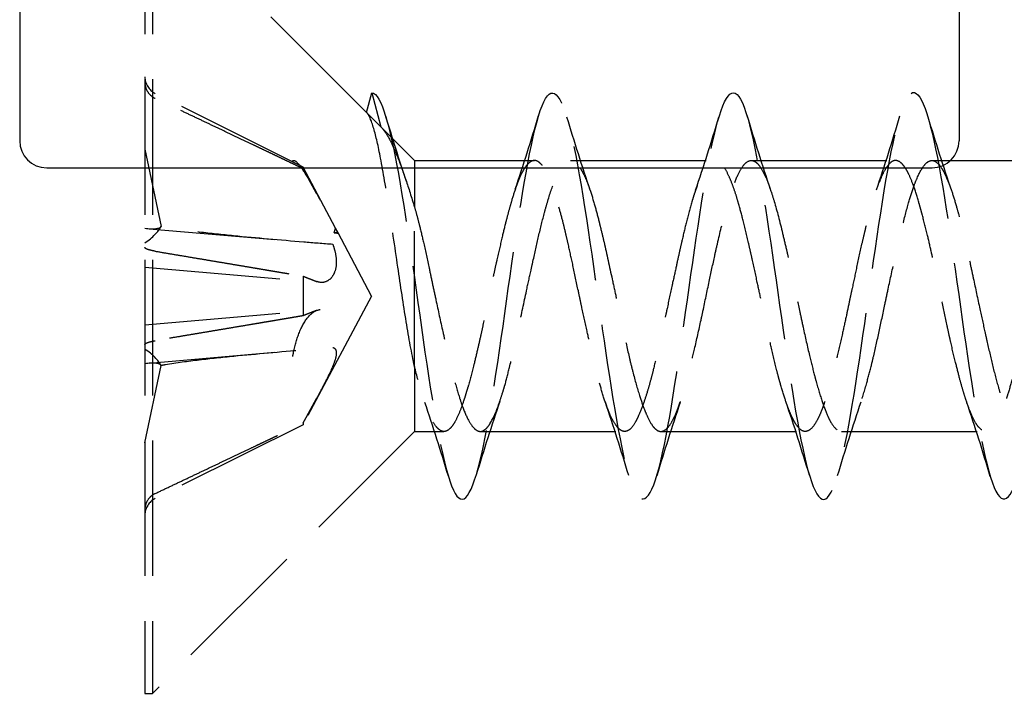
# Model space of a CAD drawing. Header units: millimetres. Extents: x -168 to 186, y -31 to 142.
# Tile 43 of 52: x 133 to 144, y 75 to 83. Entities that reach past the tile are written whole.
import ezdxf

# ---------------------------------------------------------------- set-up
doc = ezdxf.new("R2010")
doc.units = ezdxf.units.MM
doc.header["$LTSCALE"] = 10
doc.linetypes.add('ALLCAD_Strich', pattern=[0.2, 0.15, -0.05])
doc.layers.add('BESCH_KONT_sich_schn_ansi_2d', color=40, linetype='Continuous')

msp = doc.modelspace()

# ---------------------------------------------------------------- linework, layer by layer
at = {"layer": 'BESCH_KONT_sich_schn_ansi_2d', "linetype": 'Continuous', "extrusion": (0, 1, 2.22045e-16)}
for p, q in [((133.065, 89.82), (133.065, 81.32)), ((143.465, 89.82), (143.465, 81.32)), ((133.365, 81.02), (133.49, 81.02)), ((133.49, 81.02), (135.244, 81.02)), ((135.244, 81.02), (141.286, 81.02)), ((141.286, 81.02), (143.04, 81.02)), ((143.04, 81.02), (143.165, 81.02))]:
    msp.add_line(p, q, dxfattribs=at)
at = {"layer": 'BESCH_KONT_sich_schn_ansi_2d', "linetype": 'ALLCAD_Strich', "extrusion": (0, 1, 2.22045e-16)}
for p, q in [((134.451, 84.001), (134.451, 75.201)), ((134.536, 84.001), (134.536, 75.201)), ((136.905, 81.633), (134.536, 84.001)), ((136.202, 81.028), (134.565, 81.845)), ((136.905, 81.633), (136.963, 81.851)), ((136.963, 81.851), (137.064, 81.473)), ((136.905, 81.633), (137.064, 81.473)), ((137.436, 81.101), (137.064, 81.473)), ((134.451, 81.228), (134.631, 80.37)), ((137.436, 81.101), (137.436, 80.586)), ((137.436, 81.101), (138.763, 81.101)), ((139.164, 81.101), (140.762, 81.101)), ((141.164, 81.101), (142.762, 81.101)), ((143.165, 81.101), (144.763, 81.101)), ((136.202, 81.028), (136.202, 81.011)), ((136.562, 80.353), (136.202, 81.028)), ((137.436, 78.82), (137.436, 80.586)), ((134.5, 80.346), (135.89, 80.225)), ((136.548, 80.301), (136.562, 80.353)), ((136.589, 80.301), (136.562, 80.353)), ((136.589, 80.301), (136.548, 80.301)), ((136.589, 80.296), (136.589, 80.301)), ((136.961, 79.601), (136.589, 80.301)), ((134.451, 79.921), (136.395, 79.751)), ((136.202, 79.821), (136.202, 79.382)), ((136.961, 79.601), (136.202, 78.175)), ((134.451, 79.282), (136.395, 79.452)), ((134.5, 78.856), (135.89, 78.978)), ((134.451, 77.975), (134.631, 78.833)), ((137.436, 78.82), (137.436, 78.101)), ((136.202, 78.175), (134.565, 77.358)), ((136.202, 78.192), (136.202, 78.175)), ((137.436, 78.101), (134.536, 75.201)), ((137.436, 78.101), (137.762, 78.101)), ((138.164, 78.101), (139.763, 78.101)), ((140.163, 78.101), (141.761, 78.101)), ((142.164, 78.101), (143.763, 78.101)), ((134.451, 75.201), (134.536, 75.201))]:
    msp.add_line(p, q, dxfattribs=at)
at = {"layer": 'BESCH_KONT_sich_schn_ansi_2d', "linetype": 'ALLCAD_Strich'}
for centre, start, end in [((134.657, 82.029), 180, 243.5), ((134.657, 77.174), 116.5, 180)]:
    msp.add_arc(centre, 0.206, start, end, dxfattribs=at)
at = {"layer": 'BESCH_KONT_sich_schn_ansi_2d', "linetype": 'Continuous'}
for centre, start, end in [((133.365, 81.32), 180, 270), ((143.165, 81.32), 270, 0)]:
    msp.add_arc(centre, 0.3, start, end, dxfattribs=at)
at = {"layer": 'BESCH_KONT_sich_schn_ansi_2d', "linetype": 'ALLCAD_Strich'}
for centre, major_axis, ratio, start_param, end_param in [((134.165, 80.622), (0.478, -0.237), 0.301363, 5.494242, 6.164816), ((134.165, 80.252), (-0.476, -0.212), 0.374695, 2.039021, 2.709595), ((134.165, 78.951), (0.476, -0.212), 0.374695, 0.431998, 1.102572), ((134.165, 78.581), (-0.478, -0.237), 0.301363, 3.259962, 3.930536)]:
    msp.add_ellipse(centre, major_axis=major_axis, ratio=ratio, start_param=start_param, end_param=end_param, dxfattribs=at)
for points, knots in [([(134.451, 81.969), (134.451, 81.944), (134.457, 81.914), (134.476, 81.868), (134.493, 81.844), (134.526, 81.812), (134.546, 81.799), (134.565, 81.789)], [0.03063035, 0.03063035, 0.03063035, 0.03063035, 0.03826174, 0.03826174, 0.04588225, 0.04588225, 0.05212581, 0.05212581, 0.05212581, 0.05212581]), ([(136.963, 81.851), (137.068, 81.851), (137.172, 81.458), (137.277, 80.844), (137.382, 80.231), (137.487, 79.397), (137.591, 78.718), (137.696, 78.04), (137.801, 77.518), (137.905, 77.385), (138.01, 77.252), (138.115, 77.508), (138.219, 78.039), (138.324, 78.571), (138.429, 79.376), (138.533, 80.095), (138.638, 80.814), (138.743, 81.446), (138.848, 81.708), (138.952, 81.97), (139.057, 81.861), (139.162, 81.431), (139.266, 81.001), (139.371, 80.249), (139.476, 79.513), (139.58, 78.777), (139.685, 78.056), (139.79, 77.674), (139.894, 77.292), (139.999, 77.249), (140.104, 77.564), (140.208, 77.879), (140.313, 78.553), (140.418, 79.282), (140.523, 80.011), (140.627, 80.797), (140.732, 81.286), (140.837, 81.775), (140.941, 81.969), (141.046, 81.779), (141.151, 81.589), (141.255, 81.017), (141.36, 80.319), (141.465, 79.62), (141.569, 78.796), (141.674, 78.215), (141.779, 77.634), (141.883, 77.297), (141.988, 77.355), (142.093, 77.413), (142.198, 77.866), (142.302, 78.51), (142.407, 79.155), (142.512, 79.991), (142.616, 80.644), (142.721, 81.298), (142.826, 81.767), (142.93, 81.843), (143.035, 81.919), (143.14, 81.6), (143.244, 81.031), (143.349, 80.461), (143.454, 79.64), (143.558, 78.936), (143.663, 78.232), (143.768, 77.645), (143.873, 77.439), (143.977, 77.232), (144.082, 77.405), (144.187, 77.881), (144.291, 78.357), (144.396, 79.135), (144.501, 79.867), (144.605, 80.598), (144.71, 81.283), (144.815, 81.614), (144.919, 81.946), (145.024, 81.923), (145.129, 81.556), (145.234, 81.19), (145.338, 80.48), (145.443, 79.745), (145.467, 79.576), (145.491, 79.406), (145.515, 79.238)], [0, 0, 0, 0, 0.986665, 0.986665, 0.986665, 1.973329, 1.973329, 1.973329, 2.959994, 2.959994, 2.959994, 3.946659, 3.946659, 3.946659, 4.933323, 4.933323, 4.933323, 5.919988, 5.919988, 5.919988, 6.906653, 6.906653, 6.906653, 7.893318, 7.893318, 7.893318, 8.879982, 8.879982, 8.879982, 9.866647, 9.866647, 9.866647, 10.853312, 10.853312, 10.853312, 11.839976, 11.839976, 11.839976, 12.826641, 12.826641, 12.826641, 13.813306, 13.813306, 13.813306, 14.79997, 14.79997, 14.79997, 15.786635, 15.786635, 15.786635, 16.7733, 16.7733, 16.7733, 17.759965, 17.759965, 17.759965, 18.746629, 18.746629, 18.746629, 19.733294, 19.733294, 19.733294, 20.719959, 20.719959, 20.719959, 21.706623, 21.706623, 21.706623, 22.693288, 22.693288, 22.693288, 23.679953, 23.679953, 23.679953, 24.666617, 24.666617, 24.666617, 25.653282, 25.653282, 25.653282, 26.639947, 26.639947, 26.639947, 26.866482, 26.866482, 26.866482, 26.866482]), ([(137.436, 78.821), (137.404, 78.966), (137.374, 79.133), (137.313, 79.508), (137.282, 79.714), (137.218, 80.152), (137.184, 80.38), (137.12, 80.791), (137.09, 80.972), (137.035, 81.26), (137.01, 81.371), (136.958, 81.547), (136.931, 81.607), (136.905, 81.633)], [0, 0, 0, 0, 0.058351, 0.058351, 0.1208112, 0.1208112, 0.1910011, 0.1910011, 0.2586238, 0.2586238, 0.3178569, 0.3178569, 0.3819974, 0.3819974, 0.3819974, 0.3819974]), ([(137.064, 81.473), (137.093, 81.444), (137.123, 81.403), (137.181, 81.296), (137.21, 81.233), (137.272, 81.079), (137.305, 80.988), (137.371, 80.794), (137.403, 80.693), (137.436, 80.586)], [0, 0, 0, 0, 0.0393432, 0.0393432, 0.0770468, 0.0770468, 0.1171139, 0.1171139, 0.1538174, 0.1538174, 0.1538174, 0.1538174]), ([(136.088, 81.099), (136.09, 81.101), (136.093, 81.102), (136.109, 81.105), (136.131, 81.088), (136.183, 81.025), (136.217, 80.972), (136.292, 80.845), (136.333, 80.771), (136.372, 80.698), (136.378, 80.687), (136.385, 80.675), (136.391, 80.663)], [-0.07582789, -0.07582789, -0.07582789, -0.07582789, -0.07214903, -0.07214903, -0.04970497, -0.04970497, -0.02485249, -0.02485249, 0, 0, 0, 0.00390991, 0.00390991, 0.00390991, 0.00390991]), ([(137.436, 80.586), (137.448, 80.546), (137.459, 80.505), (137.477, 80.436), (137.484, 80.408), (137.507, 80.317), (137.522, 80.251), (137.558, 80.095), (137.578, 80.003), (137.61, 79.852), (137.622, 79.795), (137.647, 79.678), (137.66, 79.618), (137.698, 79.439), (137.723, 79.321), (137.762, 79.15), (137.774, 79.096), (137.793, 79.012), (137.8, 78.981), (137.827, 78.867), (137.847, 78.787), (137.889, 78.626), (137.911, 78.548), (137.945, 78.44), (137.957, 78.404), (137.993, 78.307), (138.017, 78.253), (138.06, 78.179), (138.078, 78.155), (138.103, 78.129), (138.11, 78.123), (138.135, 78.106), (138.153, 78.1), (138.187, 78.103), (138.203, 78.111), (138.226, 78.13), (138.232, 78.136), (138.251, 78.156), (138.263, 78.173), (138.307, 78.245), (138.34, 78.319), (138.386, 78.451), (138.4, 78.492), (138.42, 78.559), (138.428, 78.584), (138.453, 78.672), (138.47, 78.739), (138.511, 78.906), (138.535, 79.008), (138.57, 79.167), (138.582, 79.221), (138.621, 79.401), (138.648, 79.529), (138.692, 79.735), (138.709, 79.811), (138.733, 79.92), (138.74, 79.952), (138.768, 80.08), (138.789, 80.172), (138.831, 80.354), (138.853, 80.443), (138.887, 80.57), (138.899, 80.612), (138.939, 80.747), (138.967, 80.829), (139.01, 80.931), (139.025, 80.962), (139.048, 81.001), (139.055, 81.013), (139.081, 81.052), (139.1, 81.073), (139.134, 81.097), (139.15, 81.102), (139.172, 81.101), (139.178, 81.1), (139.196, 81.095), (139.208, 81.088), (139.25, 81.053), (139.28, 81.008), (139.325, 80.915), (139.34, 80.881), (139.362, 80.823), (139.369, 80.803), (139.395, 80.727), (139.414, 80.665), (139.449, 80.542), (139.464, 80.483), (139.486, 80.396), (139.492, 80.371), (139.51, 80.297), (139.522, 80.247), (139.564, 80.065), (139.594, 79.927), (139.639, 79.719), (139.654, 79.651), (139.676, 79.549), (139.683, 79.515), (139.709, 79.391), (139.728, 79.303), (139.77, 79.109), (139.793, 79.006), (139.828, 78.858), (139.84, 78.81), (139.877, 78.666), (139.902, 78.577), (139.945, 78.441), (139.963, 78.389), (139.989, 78.325), (139.996, 78.307), (140.024, 78.243), (140.045, 78.203), (140.08, 78.151), (140.095, 78.134), (140.116, 78.118), (140.122, 78.114), (140.14, 78.104), (140.152, 78.101), (140.191, 78.102), (140.218, 78.118), (140.263, 78.17), (140.279, 78.196), (140.303, 78.241), (140.31, 78.255), (140.338, 78.315), (140.358, 78.368), (140.394, 78.474), (140.409, 78.522), (140.43, 78.596), (140.436, 78.618), (140.454, 78.683), (140.466, 78.729), (140.497, 78.851), (140.516, 78.931), (140.56, 79.117), (140.584, 79.224), (140.615, 79.368), (140.622, 79.401), (140.653, 79.543), (140.675, 79.652), (140.719, 79.858), (140.739, 79.953), (140.771, 80.1), (140.783, 80.153), (140.823, 80.325), (140.851, 80.438), (140.894, 80.595), (140.91, 80.647), (140.932, 80.718), (140.939, 80.741), (140.969, 80.83), (140.992, 80.889), (141.034, 80.981), (141.054, 81.016), (141.086, 81.058), (141.098, 81.071), (141.137, 81.102), (141.165, 81.107), (141.208, 81.089), (141.223, 81.078), (141.246, 81.053), (141.253, 81.044), (141.28, 81.007), (141.3, 80.971), (141.34, 80.881), (141.361, 80.826), (141.394, 80.727), (141.406, 80.688), (141.449, 80.543), (141.48, 80.424), (141.525, 80.236), (141.539, 80.176), (141.561, 80.083), (141.568, 80.05), (141.597, 79.918), (141.619, 79.815), (141.661, 79.615), (141.681, 79.518), (141.714, 79.366), (141.726, 79.31), (141.761, 79.146), (141.785, 79.041), (141.828, 78.863), (141.846, 78.789), (141.872, 78.692), (141.879, 78.665), (141.909, 78.559), (141.931, 78.485), (141.974, 78.359), (141.995, 78.305), (142.027, 78.235), (142.039, 78.213), (142.075, 78.154), (142.1, 78.127), (142.143, 78.102), (142.161, 78.099), (142.187, 78.105), (142.194, 78.107), (142.223, 78.123), (142.244, 78.145), (142.287, 78.208), (142.308, 78.25), (142.341, 78.329), (142.353, 78.359), (142.39, 78.461), (142.414, 78.539), (142.457, 78.691), (142.475, 78.76), (142.501, 78.862), (142.508, 78.892), (142.537, 79.013), (142.558, 79.109), (142.601, 79.306), (142.622, 79.406), (142.655, 79.564), (142.667, 79.62), (142.704, 79.791), (142.728, 79.904), (142.771, 80.097), (142.79, 80.177), (142.815, 80.284), (142.822, 80.314), (142.854, 80.443), (142.878, 80.535), (142.921, 80.686), (142.94, 80.747), (142.971, 80.836), (142.983, 80.867), (143.022, 80.96), (143.049, 81.009), (143.091, 81.064), (143.107, 81.079), (143.13, 81.093), (143.137, 81.096), (143.165, 81.104), (143.184, 81.101), (143.226, 81.076), (143.249, 81.052), (143.283, 80.998), (143.295, 80.977), (143.332, 80.9), (143.358, 80.835), (143.401, 80.708), (143.418, 80.652), (143.442, 80.566), (143.45, 80.54), (143.479, 80.429), (143.501, 80.339), (143.544, 80.154), (143.565, 80.06), (143.598, 79.909), (143.61, 79.853), (143.646, 79.684), (143.67, 79.571), (143.713, 79.371), (143.732, 79.286), (143.758, 79.17), (143.765, 79.137), (143.793, 79.012), (143.814, 78.922), (143.856, 78.747), (143.878, 78.664), (143.912, 78.546), (143.924, 78.507), (143.96, 78.394), (143.985, 78.328), (144.028, 78.235), (144.046, 78.202), (144.071, 78.166), (144.078, 78.156), (144.107, 78.122), (144.129, 78.107), (144.172, 78.098), (144.193, 78.104), (144.226, 78.129), (144.238, 78.141), (144.278, 78.192), (144.306, 78.244), (144.35, 78.348), (144.365, 78.388), (144.387, 78.452), (144.394, 78.474), (144.421, 78.559), (144.44, 78.627), (144.481, 78.783), (144.503, 78.873), (144.537, 79.02), (144.549, 79.072), (144.588, 79.25), (144.616, 79.379), (144.659, 79.578), (144.674, 79.647), (144.696, 79.75), (144.704, 79.784), (144.724, 79.88), (144.738, 79.943), (144.783, 80.148), (144.814, 80.285), (144.857, 80.459), (144.869, 80.505), (144.903, 80.629), (144.925, 80.701), (144.966, 80.822), (144.985, 80.871), (145.011, 80.93), (145.018, 80.946), (145.04, 80.988), (145.054, 81.013), (145.098, 81.076), (145.128, 81.099), (145.17, 81.102), (145.182, 81.1), (145.2, 81.092), (145.206, 81.088), (145.229, 81.072), (145.245, 81.055), (145.28, 81.006), (145.299, 80.972), (145.325, 80.915), (145.332, 80.899), (145.354, 80.846), (145.368, 80.807), (145.412, 80.674), (145.442, 80.568), (145.484, 80.403), (145.496, 80.355), (145.51, 80.295), (145.513, 80.286), (145.515, 80.276)], [0.000004, 0.000004, 0.000004, 0.000004, 0.015971, 0.015971, 0.026169, 0.026169, 0.048722, 0.048722, 0.078187, 0.078187, 0.095845, 0.095845, 0.114159, 0.114159, 0.15078, 0.15078, 0.168428, 0.168428, 0.178581, 0.178581, 0.207307, 0.207307, 0.239764, 0.239764, 0.257385, 0.257385, 0.291901, 0.291901, 0.317602, 0.317602, 0.328233, 0.328233, 0.353479, 0.353479, 0.377859, 0.377859, 0.387096, 0.387096, 0.404618, 0.404618, 0.451591, 0.451591, 0.470633, 0.470633, 0.481102, 0.481102, 0.506727, 0.506727, 0.541122, 0.541122, 0.558324, 0.558324, 0.597748, 0.597748, 0.621321, 0.621321, 0.63168, 0.63168, 0.661826, 0.661826, 0.693763, 0.693763, 0.71114, 0.71114, 0.75177, 0.75177, 0.77313, 0.77313, 0.783605, 0.783605, 0.811005, 0.811005, 0.83392, 0.83392, 0.842903, 0.842903, 0.860113, 0.860113, 0.903764, 0.903764, 0.924635, 0.924635, 0.935072, 0.935072, 0.962646, 0.962646, 0.985488, 0.985488, 0.994454, 0.994454, 1.011641, 1.011641, 1.055254, 1.055254, 1.076119, 1.076119, 1.086562, 1.086562, 1.114084, 1.114084, 1.147867, 1.147867, 1.165203, 1.165203, 1.201052, 1.201052, 1.226943, 1.226943, 1.237347, 1.237347, 1.267596, 1.267596, 1.289504, 1.289504, 1.298317, 1.298317, 1.315646, 1.315646, 1.354778, 1.354778, 1.378564, 1.378564, 1.38897, 1.38897, 1.418627, 1.418627, 1.440734, 1.440734, 1.44958, 1.44958, 1.466912, 1.466912, 1.494621, 1.494621, 1.528951, 1.528951, 1.539358, 1.539358, 1.572741, 1.572741, 1.602631, 1.602631, 1.619973, 1.619973, 1.660189, 1.660189, 1.681829, 1.681829, 1.692262, 1.692262, 1.725229, 1.725229, 1.754295, 1.754295, 1.771643, 1.771643, 1.811297, 1.811297, 1.833265, 1.833265, 1.843692, 1.843692, 1.872209, 1.872209, 1.902829, 1.902829, 1.920222, 1.920222, 1.965006, 1.965006, 1.98516, 1.98516, 1.995632, 1.995632, 2.02749, 2.02749, 2.057176, 2.057176, 2.074521, 2.074521, 2.108757, 2.108757, 2.135316, 2.135316, 2.145711, 2.145711, 2.177926, 2.177926, 2.208514, 2.208514, 2.225853, 2.225853, 2.260746, 2.260746, 2.287154, 2.287154, 2.297549, 2.297549, 2.328603, 2.328603, 2.359916, 2.359916, 2.377253, 2.377253, 2.412538, 2.412538, 2.438539, 2.438539, 2.448933, 2.448933, 2.480416, 2.480416, 2.511458, 2.511458, 2.528796, 2.528796, 2.563947, 2.563947, 2.590236, 2.590236, 2.600633, 2.600633, 2.63557, 2.63557, 2.663606, 2.663606, 2.680971, 2.680971, 2.719736, 2.719736, 2.742229, 2.742229, 2.752651, 2.752651, 2.781558, 2.781558, 2.814056, 2.814056, 2.831387, 2.831387, 2.868129, 2.868129, 2.892818, 2.892818, 2.903215, 2.903215, 2.935626, 2.935626, 2.966102, 2.966102, 2.983444, 2.983444, 3.018269, 3.018269, 3.044899, 3.044899, 3.0553, 3.0553, 3.085744, 3.085744, 3.11746, 3.11746, 3.134798, 3.134798, 3.17026, 3.17026, 3.196045, 3.196045, 3.206441, 3.206441, 3.238255, 3.238255, 3.269097, 3.269097, 3.286439, 3.286439, 3.327211, 3.327211, 3.348544, 3.348544, 3.358986, 3.358986, 3.38693, 3.38693, 3.419088, 3.419088, 3.436432, 3.436432, 3.476632, 3.476632, 3.49773, 3.49773, 3.508232, 3.508232, 3.527698, 3.527698, 3.573623, 3.573623, 3.591046, 3.591046, 3.622556, 3.622556, 3.649603, 3.649603, 3.660066, 3.660066, 3.680586, 3.680586, 3.724744, 3.724744, 3.741966, 3.741966, 3.750979, 3.750979, 3.774058, 3.774058, 3.80115, 3.80115, 3.811611, 3.811611, 3.832166, 3.832166, 3.876268, 3.876268, 3.893489, 3.893489, 3.896908, 3.896908, 3.896908, 3.896908]), ([(145.515, 78.529), (145.505, 78.563), (145.495, 78.599), (145.47, 78.688), (145.456, 78.743), (145.43, 78.847), (145.419, 78.895), (145.398, 78.985), (145.388, 79.027), (145.362, 79.142), (145.345, 79.216), (145.308, 79.386), (145.287, 79.483), (145.259, 79.614), (145.252, 79.649), (145.238, 79.711), (145.232, 79.739), (145.207, 79.856), (145.188, 79.945), (145.155, 80.095), (145.141, 80.158), (145.116, 80.269), (145.104, 80.318), (145.083, 80.404), (145.074, 80.442), (145.046, 80.546), (145.029, 80.609), (144.995, 80.719), (144.979, 80.767), (144.959, 80.823), (144.954, 80.836), (144.943, 80.866), (144.936, 80.883), (144.923, 80.914), (144.916, 80.928), (144.898, 80.967), (144.885, 80.991), (144.855, 81.039), (144.838, 81.061), (144.808, 81.087), (144.796, 81.095), (144.774, 81.101), (144.764, 81.102), (144.739, 81.099), (144.724, 81.092), (144.688, 81.063), (144.666, 81.037), (144.636, 80.986), (144.627, 80.97), (144.613, 80.941), (144.607, 80.929), (144.589, 80.887), (144.576, 80.855), (144.534, 80.739), (144.506, 80.643), (144.467, 80.499), (144.457, 80.462), (144.436, 80.376), (144.423, 80.327), (144.395, 80.209), (144.379, 80.14), (144.346, 79.994), (144.329, 79.918), (144.307, 79.814), (144.301, 79.787), (144.288, 79.724), (144.28, 79.688), (144.252, 79.556), (144.232, 79.459), (144.195, 79.289), (144.18, 79.215), (144.154, 79.1), (144.145, 79.057), (144.123, 78.964), (144.112, 78.914), (144.085, 78.805), (144.07, 78.746), (144.037, 78.624), (144.019, 78.562), (143.995, 78.486), (143.989, 78.467), (143.975, 78.427), (143.968, 78.406), (143.941, 78.331), (143.921, 78.283), (143.884, 78.209), (143.868, 78.18), (143.841, 78.146), (143.831, 78.135), (143.81, 78.117), (143.799, 78.11), (143.773, 78.101), (143.758, 78.1), (143.724, 78.109), (143.705, 78.122), (143.68, 78.15), (143.674, 78.157), (143.661, 78.175), (143.654, 78.186), (143.626, 78.232), (143.606, 78.274), (143.57, 78.366), (143.553, 78.413), (143.527, 78.494), (143.517, 78.526), (143.496, 78.598), (143.484, 78.639), (143.458, 78.736), (143.444, 78.793), (143.41, 78.928), (143.391, 79.008), (143.366, 79.117), (143.36, 79.144), (143.347, 79.204), (143.34, 79.237), (143.312, 79.363), (143.292, 79.457), (143.256, 79.632), (143.239, 79.711), (143.213, 79.836), (143.203, 79.881), (143.182, 79.979), (143.17, 80.032), (143.144, 80.148), (143.13, 80.211), (143.096, 80.35), (143.077, 80.426), (143.052, 80.519), (143.046, 80.541), (143.033, 80.589), (143.025, 80.615), (142.998, 80.708), (142.978, 80.77), (142.942, 80.871), (142.925, 80.912), (142.899, 80.967), (142.889, 80.986), (142.868, 81.021), (142.856, 81.038), (142.83, 81.069), (142.816, 81.082), (142.782, 81.101), (142.763, 81.104), (142.738, 81.098), (142.732, 81.095), (142.719, 81.088), (142.711, 81.083), (142.684, 81.06), (142.664, 81.034), (142.628, 80.971), (142.611, 80.937), (142.585, 80.873), (142.575, 80.848), (142.554, 80.79), (142.542, 80.756), (142.516, 80.674), (142.501, 80.625), (142.468, 80.506), (142.449, 80.434), (142.424, 80.334), (142.418, 80.309), (142.405, 80.254), (142.397, 80.222), (142.37, 80.104), (142.35, 80.013), (142.314, 79.843), (142.297, 79.764), (142.271, 79.638), (142.261, 79.593), (142.24, 79.492), (142.228, 79.438), (142.202, 79.317), (142.187, 79.25), (142.154, 79.1), (142.135, 79.018), (142.11, 78.913), (142.104, 78.888), (142.091, 78.834), (142.083, 78.805), (142.056, 78.697), (142.036, 78.623), (142, 78.498), (141.983, 78.445), (141.957, 78.37), (141.947, 78.345), (141.926, 78.293), (141.914, 78.267), (141.888, 78.214), (141.873, 78.19), (141.84, 78.143), (141.821, 78.124), (141.796, 78.11), (141.79, 78.107), (141.776, 78.103), (141.769, 78.101), (141.742, 78.101), (141.722, 78.11), (141.685, 78.143), (141.669, 78.164), (141.642, 78.207), (141.633, 78.224), (141.612, 78.267), (141.6, 78.293), (141.574, 78.357), (141.559, 78.396), (141.526, 78.495), (141.507, 78.556), (141.482, 78.644), (141.476, 78.666), (141.462, 78.716), (141.455, 78.744), (141.428, 78.851), (141.408, 78.935), (141.371, 79.096), (141.355, 79.172), (141.328, 79.294), (141.319, 79.339), (141.298, 79.438), (141.286, 79.493), (141.26, 79.615), (141.245, 79.683), (141.212, 79.839), (141.193, 79.926), (141.168, 80.038), (141.162, 80.064), (141.148, 80.124), (141.141, 80.156), (141.114, 80.274), (141.094, 80.358), (141.057, 80.503), (141.041, 80.565), (141.014, 80.657), (141.005, 80.689), (140.983, 80.756), (140.972, 80.79), (140.946, 80.862), (140.931, 80.897), (140.898, 80.97), (140.879, 81.004), (140.854, 81.039), (140.848, 81.047), (140.834, 81.063), (140.827, 81.07), (140.8, 81.094), (140.78, 81.102), (140.743, 81.101), (140.727, 81.094), (140.7, 81.073), (140.691, 81.064), (140.669, 81.038), (140.658, 81.021), (140.632, 80.977), (140.617, 80.949), (140.583, 80.873), (140.565, 80.824), (140.54, 80.751), (140.534, 80.733), (140.52, 80.691), (140.513, 80.667), (140.486, 80.574), (140.466, 80.5), (140.429, 80.354), (140.413, 80.284), (140.386, 80.169), (140.377, 80.126), (140.355, 80.031), (140.344, 79.979), (140.318, 79.859), (140.303, 79.791), (140.269, 79.636), (140.25, 79.548), (140.226, 79.432), (140.219, 79.404), (140.206, 79.342), (140.199, 79.308), (140.172, 79.182), (140.152, 79.092), (140.115, 78.932), (140.098, 78.861), (140.072, 78.756), (140.062, 78.718), (140.041, 78.639), (140.03, 78.598), (140.004, 78.509), (139.989, 78.464), (139.955, 78.367), (139.936, 78.319), (139.911, 78.264), (139.905, 78.252), (139.892, 78.226), (139.885, 78.212), (139.857, 78.166), (139.838, 78.141), (139.801, 78.11), (139.784, 78.103), (139.758, 78.101), (139.748, 78.102), (139.727, 78.11), (139.716, 78.117), (139.689, 78.139), (139.675, 78.157), (139.641, 78.206), (139.622, 78.241), (139.597, 78.296), (139.591, 78.311), (139.578, 78.343), (139.571, 78.363), (139.543, 78.438), (139.524, 78.5), (139.487, 78.627), (139.47, 78.689), (139.444, 78.792), (139.434, 78.831), (139.413, 78.919), (139.402, 78.968), (139.375, 79.081), (139.361, 79.146), (139.327, 79.297), (139.308, 79.383), (139.283, 79.499), (139.277, 79.527), (139.264, 79.589), (139.257, 79.624), (139.229, 79.752), (139.21, 79.847), (139.173, 80.017), (139.156, 80.093), (139.13, 80.209), (139.12, 80.251), (139.099, 80.34), (139.088, 80.387), (139.062, 80.489), (139.047, 80.542), (139.013, 80.66), (138.994, 80.721), (138.969, 80.794), (138.963, 80.811), (138.95, 80.847), (138.943, 80.865), (138.915, 80.933), (138.895, 80.974), (138.859, 81.035), (138.842, 81.057), (138.816, 81.081), (138.806, 81.088), (138.785, 81.099), (138.773, 81.102), (138.747, 81.101), (138.733, 81.096), (138.699, 81.074), (138.68, 81.055), (138.655, 81.018), (138.649, 81.009), (138.636, 80.986), (138.628, 80.972), (138.601, 80.917), (138.581, 80.868), (138.545, 80.766), (138.528, 80.714), (138.502, 80.626), (138.492, 80.592), (138.471, 80.514), (138.459, 80.47), (138.433, 80.366), (138.418, 80.305), (138.385, 80.165), (138.366, 80.084), (138.342, 79.974), (138.335, 79.947), (138.322, 79.886), (138.315, 79.853), (138.288, 79.727), (138.268, 79.633), (138.232, 79.457), (138.215, 79.376), (138.188, 79.253), (138.179, 79.209), (138.158, 79.115), (138.146, 79.065), (138.121, 78.955), (138.107, 78.897), (138.073, 78.759), (138.052, 78.682), (138.027, 78.592), (138.021, 78.574), (138.009, 78.533), (138.002, 78.51), (137.991, 78.474), (137.986, 78.46), (137.966, 78.399), (137.951, 78.357), (137.918, 78.275), (137.9, 78.238), (137.873, 78.19), (137.863, 78.175), (137.842, 78.147), (137.831, 78.134), (137.804, 78.113), (137.79, 78.105), (137.756, 78.099), (137.737, 78.103), (137.713, 78.119), (137.707, 78.123), (137.695, 78.134), (137.687, 78.141), (137.66, 78.174), (137.641, 78.206), (137.604, 78.28), (137.588, 78.32), (137.561, 78.392), (137.551, 78.42), (137.532, 78.477), (137.523, 78.506), (137.488, 78.621), (137.462, 78.717), (137.436, 78.82)], [3.055943, 3.055943, 3.055943, 3.055943, 3.070776, 3.070776, 3.091709, 3.091709, 3.108483, 3.108483, 3.122507, 3.122507, 3.14621, 3.14621, 3.176006, 3.176006, 3.186593, 3.186593, 3.195238, 3.195238, 3.222792, 3.222792, 3.243482, 3.243482, 3.260161, 3.260161, 3.274206, 3.274206, 3.29962, 3.29962, 3.322178, 3.322178, 3.328812, 3.328812, 3.338792, 3.338792, 3.347746, 3.347746, 3.36587, 3.36587, 3.391261, 3.391261, 3.409627, 3.409627, 3.423472, 3.423472, 3.445297, 3.445297, 3.476191, 3.476191, 3.488327, 3.488327, 3.4966, 3.4966, 3.515042, 3.515042, 3.557667, 3.557667, 3.571576, 3.571576, 3.589121, 3.589121, 3.612097, 3.612097, 3.636131, 3.636131, 3.644507, 3.644507, 3.655566, 3.655566, 3.685269, 3.685269, 3.708459, 3.708459, 3.722441, 3.722441, 3.739453, 3.739453, 3.760996, 3.760996, 3.786693, 3.786693, 3.795415, 3.795415, 3.805825, 3.805825, 3.834794, 3.834794, 3.859571, 3.859571, 3.873603, 3.873603, 3.890343, 3.890343, 3.911185, 3.911185, 3.938449, 3.938449, 3.94711, 3.94711, 3.957659, 3.957659, 3.986786, 3.986786, 4.011187, 4.011187, 4.025211, 4.025211, 4.041991, 4.041991, 4.062935, 4.062935, 4.089961, 4.089961, 4.098633, 4.098633, 4.109157, 4.109157, 4.138256, 4.138256, 4.162724, 4.162724, 4.17675, 4.17675, 4.193522, 4.193522, 4.214447, 4.214447, 4.241518, 4.241518, 4.250188, 4.250188, 4.260717, 4.260717, 4.28982, 4.28982, 4.314276, 4.314276, 4.328302, 4.328302, 4.345076, 4.345076, 4.366004, 4.366004, 4.393067, 4.393067, 4.401737, 4.401737, 4.412265, 4.412265, 4.441368, 4.441368, 4.465826, 4.465826, 4.479852, 4.479852, 4.496626, 4.496626, 4.517554, 4.517554, 4.544618, 4.544618, 4.553288, 4.553288, 4.563817, 4.563817, 4.59292, 4.59292, 4.617377, 4.617377, 4.631403, 4.631403, 4.648177, 4.648177, 4.669105, 4.669105, 4.696169, 4.696169, 4.704839, 4.704839, 4.715368, 4.715368, 4.744471, 4.744471, 4.768929, 4.768929, 4.782954, 4.782954, 4.799728, 4.799728, 4.820656, 4.820656, 4.847721, 4.847721, 4.856391, 4.856391, 4.866919, 4.866919, 4.896022, 4.896022, 4.920481, 4.920481, 4.934506, 4.934506, 4.95128, 4.95128, 4.972208, 4.972208, 4.999273, 4.999273, 5.007943, 5.007943, 5.018472, 5.018472, 5.047575, 5.047575, 5.072033, 5.072033, 5.086059, 5.086059, 5.102833, 5.102833, 5.123762, 5.123762, 5.150824, 5.150824, 5.159495, 5.159495, 5.170023, 5.170023, 5.199126, 5.199126, 5.223585, 5.223585, 5.23761, 5.23761, 5.254384, 5.254384, 5.275311, 5.275311, 5.302378, 5.302378, 5.311048, 5.311048, 5.321576, 5.321576, 5.350679, 5.350679, 5.375139, 5.375139, 5.389165, 5.389165, 5.405938, 5.405938, 5.426865, 5.426865, 5.453932, 5.453932, 5.462603, 5.462603, 5.473133, 5.473133, 5.502238, 5.502238, 5.526691, 5.526691, 5.540718, 5.540718, 5.557495, 5.557495, 5.57843, 5.57843, 5.60548, 5.60548, 5.614151, 5.614151, 5.624676, 5.624676, 5.653776, 5.653776, 5.678242, 5.678242, 5.692267, 5.692267, 5.709036, 5.709036, 5.729954, 5.729954, 5.757041, 5.757041, 5.76571, 5.76571, 5.776238, 5.776238, 5.805342, 5.805342, 5.829807, 5.829807, 5.843833, 5.843833, 5.860606, 5.860606, 5.88153, 5.88153, 5.908602, 5.908602, 5.917273, 5.917273, 5.927815, 5.927815, 5.956931, 5.956931, 5.981349, 5.981349, 5.995379, 5.995379, 6.012175, 6.012175, 6.033151, 6.033151, 6.060115, 6.060115, 6.06879, 6.06879, 6.079294, 6.079294, 6.108369, 6.108369, 6.132889, 6.132889, 6.146906, 6.146906, 6.163641, 6.163641, 6.184483, 6.184483, 6.211736, 6.211736, 6.220393, 6.220393, 6.230926, 6.230926, 6.260044, 6.260044, 6.284522, 6.284522, 6.298554, 6.298554, 6.315332, 6.315332, 6.336268, 6.336268, 6.363306, 6.363306, 6.371989, 6.371989, 6.382602, 6.382602, 6.411786, 6.411786, 6.43597, 6.43597, 6.450018, 6.450018, 6.466936, 6.466936, 6.488187, 6.488187, 6.514594, 6.514594, 6.523285, 6.523285, 6.533631, 6.533631, 6.562522, 6.562522, 6.587478, 6.587478, 6.6013, 6.6013, 6.617688, 6.617688, 6.637752, 6.637752, 6.666821, 6.666821, 6.674542, 6.674542, 6.68452, 6.68452, 6.691142, 6.691142, 6.713569, 6.713569, 6.739343, 6.739343, 6.753456, 6.753456, 6.770244, 6.770244, 6.791157, 6.791157, 6.818246, 6.818246, 6.826165, 6.826165, 6.836511, 6.836511, 6.865295, 6.865295, 6.889866, 6.889866, 6.904072, 6.904072, 6.917294, 6.917294, 6.954529, 6.954529, 6.954529, 6.954529]), ([(136.532, 80.172), (136.424, 80.18), (136.316, 80.189), (135.948, 80.219), (135.689, 80.242), (135.306, 80.28), (135.179, 80.293), (134.927, 80.323), (134.802, 80.339), (134.663, 80.363), (134.647, 80.366), (134.631, 80.369)], [1.0377907, 1.0377907, 1.0377907, 1.0377907, 1.0691476, 1.0691476, 1.1455152, 1.1455152, 1.1836991, 1.1836991, 1.2218829, 1.2218829, 1.2266102, 1.2266102, 1.2266102, 1.2266102]), ([(136.589, 80.296), (136.584, 80.306), (136.58, 80.316), (136.571, 80.335), (136.566, 80.344), (136.562, 80.353)], [0, 0, 0, 0, 0.00547206, 0.00547206, 0.01100673, 0.01100673, 0.01100673, 0.01100673]), ([(136.548, 80.301), (136.555, 80.301), (136.561, 80.301), (136.575, 80.299), (136.582, 80.298), (136.589, 80.296)], [-0.009907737, -0.009907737, -0.009907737, -0.009907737, -0.004953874, -0.004953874, 0, 0, 0, 0]), ([(134.565, 80.097), (134.546, 80.101), (134.526, 80.105), (134.493, 80.113), (134.476, 80.118), (134.457, 80.128), (134.451, 80.133), (134.451, 80.138)], [0.0702127, 0.0702127, 0.0702127, 0.0702127, 0.07645626, 0.07645626, 0.08407677, 0.08407677, 0.09170817, 0.09170817, 0.09170817, 0.09170817]), ([(136.532, 80.172), (136.541, 80.147), (136.548, 80.123), (136.565, 80.055), (136.57, 80.012), (136.57, 79.939), (136.565, 79.903), (136.543, 79.843), (136.528, 79.818), (136.493, 79.779), (136.47, 79.764), (136.421, 79.749), (136.396, 79.749), (136.366, 79.757), (136.36, 79.759), (136.354, 79.761)], [0.03562566, 0.03562566, 0.03562566, 0.03562566, 0.04289044, 0.04289044, 0.05572678, 0.05572678, 0.06856312, 0.06856312, 0.08139946, 0.08139946, 0.09642651, 0.09642651, 0.11145356, 0.11145356, 0.11536347, 0.11536347, 0.11536347, 0.11536347]), ([(136.088, 78.93), (136.09, 78.943), (136.093, 78.955), (136.109, 79.044), (136.131, 79.12), (136.183, 79.255), (136.217, 79.318), (136.292, 79.409), (136.333, 79.438), (136.372, 79.448), (136.378, 79.449), (136.385, 79.451), (136.391, 79.451)], [-0.07582789, -0.07582789, -0.07582789, -0.07582789, -0.07214903, -0.07214903, -0.04970497, -0.04970497, -0.02485249, -0.02485249, 0, 0, 0, 0.00390991, 0.00390991, 0.00390991, 0.00390991]), ([(134.451, 79.065), (134.451, 79.069), (134.457, 79.075), (134.476, 79.084), (134.493, 79.09), (134.526, 79.098), (134.546, 79.102), (134.565, 79.106)], [0.03063035, 0.03063035, 0.03063035, 0.03063035, 0.03826174, 0.03826174, 0.04588225, 0.04588225, 0.05212581, 0.05212581, 0.05212581, 0.05212581]), ([(134.631, 78.834), (134.647, 78.837), (134.663, 78.839), (134.802, 78.864), (134.927, 78.88), (135.179, 78.91), (135.306, 78.923), (135.69, 78.961), (135.948, 78.984), (136.317, 79.014), (136.424, 79.023), (136.532, 79.031)], [1.2674752, 1.2674752, 1.2674752, 1.2674752, 1.2722028, 1.2722028, 1.3103899, 1.3103899, 1.348577, 1.348577, 1.4249512, 1.4249512, 1.456295, 1.456295, 1.456295, 1.456295]), ([(136.532, 79.031), (136.541, 79.029), (136.548, 79.025), (136.565, 79.009), (136.57, 78.991), (136.57, 78.947), (136.565, 78.919), (136.543, 78.853), (136.528, 78.816), (136.493, 78.739), (136.47, 78.692), (136.421, 78.597), (136.396, 78.548), (136.366, 78.493), (136.36, 78.482), (136.354, 78.47)], [0.03562566, 0.03562566, 0.03562566, 0.03562566, 0.04289044, 0.04289044, 0.05572678, 0.05572678, 0.06856312, 0.06856312, 0.08139946, 0.08139946, 0.09642651, 0.09642651, 0.11145356, 0.11145356, 0.11536347, 0.11536347, 0.11536347, 0.11536347]), ([(134.565, 77.414), (134.546, 77.404), (134.526, 77.391), (134.493, 77.359), (134.476, 77.334), (134.457, 77.288), (134.451, 77.259), (134.451, 77.234)], [0.0702127, 0.0702127, 0.0702127, 0.0702127, 0.07645626, 0.07645626, 0.08407677, 0.08407677, 0.09170817, 0.09170817, 0.09170817, 0.09170817])]:
    msp.add_open_spline(points, degree=3, knots=knots, dxfattribs=at)
for points, weights in [([(136.202, 81.011), (135.565, 81.316), (134.565, 81.789)], [1, 1.02633143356, 1.0027435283]), ([(136.354, 80.732), (136.286, 80.856), (136.202, 81.011)], [1.23145448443, 1.1165668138, 1]), ([(134.565, 80.097), (135.565, 79.929), (136.202, 79.821)], [1.0027435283, 1.02633143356, 1]), ([(136.202, 79.821), (136.286, 79.788), (136.354, 79.761)], [1, 1.11656681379, 1.23145448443]), ([(136.202, 79.382), (135.565, 79.274), (134.565, 79.106)], [1, 1.02633143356, 1.0027435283]), ([(136.354, 79.442), (136.286, 79.415), (136.202, 79.382)], [1.23145448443, 1.1165668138, 1]), ([(136.202, 78.192), (136.286, 78.346), (136.354, 78.47)], [1, 1.11656681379, 1.23145448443]), ([(134.565, 77.414), (135.565, 77.887), (136.202, 78.192)], [1.0027435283, 1.02633143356, 1])]:
    msp.add_rational_spline(points, weights, degree=2, dxfattribs=at)
for points in [[(137.117, 81.587), (137.19, 81.347), (137.265, 81.108), (137.344, 80.873)], [(138.551, 80.783), (138.642, 81.05), (138.727, 81.324), (138.81, 81.598)], [(139.12, 81.584), (139.203, 81.312), (139.288, 81.041), (139.378, 80.776)], [(140.547, 80.772), (140.637, 81.036), (140.723, 81.309), (140.806, 81.583)], [(141.116, 81.599), (141.199, 81.324), (141.284, 81.05), (141.375, 80.783)], [(142.55, 80.778), (142.641, 81.046), (142.727, 81.32), (142.81, 81.595)], [(143.118, 81.586), (143.202, 81.312), (143.288, 81.038), (143.379, 80.771)], [(137.811, 77.605), (137.727, 77.88), (137.642, 78.155), (137.551, 78.423)], [(138.38, 78.432), (138.289, 78.167), (138.203, 77.893), (138.119, 77.619)], [(139.807, 77.615), (139.724, 77.887), (139.639, 78.158), (139.549, 78.423)], [(140.376, 78.42), (140.285, 78.154), (140.2, 77.881), (140.118, 77.608)], [(141.808, 77.616), (141.725, 77.89), (141.639, 78.165), (141.547, 78.431)], [(142.377, 78.426), (142.285, 78.158), (142.199, 77.884), (142.116, 77.609)], [(143.81, 77.604), (143.728, 77.878), (143.642, 78.152), (143.551, 78.42)]]:
    msp.add_open_spline(points, degree=3, dxfattribs=at)

doc.saveas('drawing.dxf')
